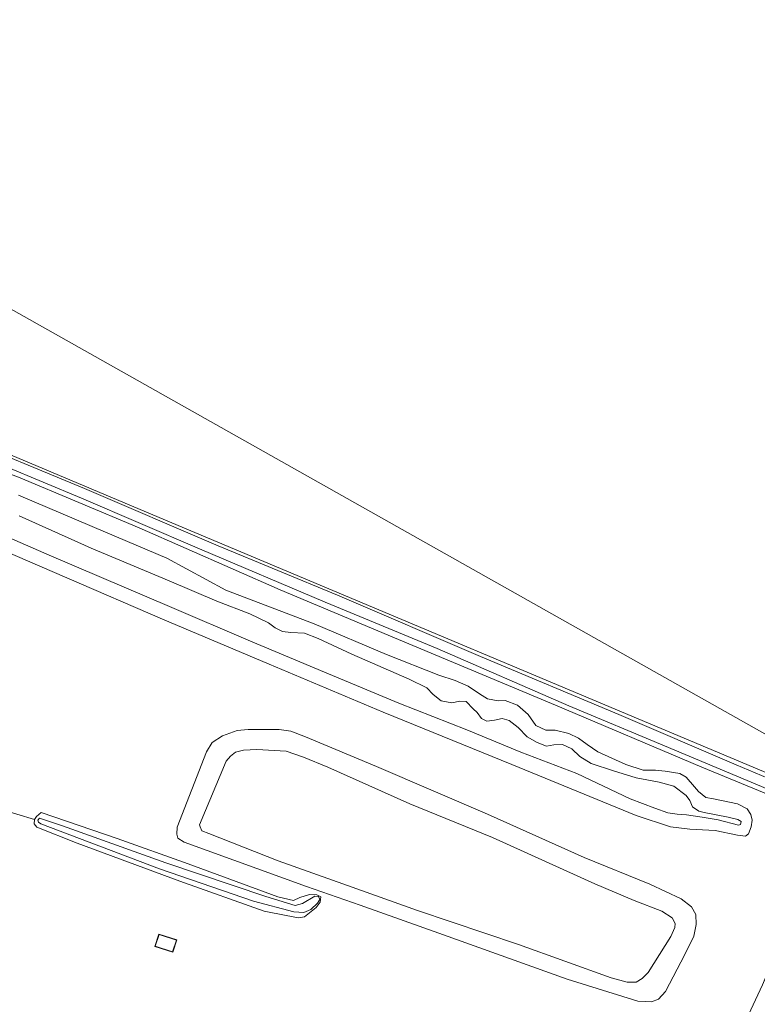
# Model space of a CAD drawing. Extents: x 176032 to 190000, y 318229 to 352878.
# Tile 137 of 184: x 177512 to 177660, y 321997 to 322195. Entities that reach past the tile are written whole.
import ezdxf

# ---------------------------------------------------------------- set-up
doc = ezdxf.new("R2010")
doc.units = 0
for name, color, linetype, lineweight in [('af-bs-haagraster', 253, 'haag', 18), ('af-bs-rasterhekwerk', 253, 'hekwerk', 18), ('bp-b5-boom', 253, 'Continuous', 18), ('bp-b5-grasland', 253, 'Continuous', 18), ('gw-bs-bodemwatergang', 253, 'Continuous', 18), ('gw-bs-insteekwatergang', 253, 'Continuous', 18), ('gw-bs-kruinlijn', 253, 'Continuous', 18), ('gw-bs-teenlijn', 253, 'Continuous', 18), ('kd-bs-dakrand', 6, 'Continuous', 18), ('kd-bs-maaiveldlijn', 6, 'Continuous', 18), ('og-b5-bebouwing', 6, 'Continuous', 18), ('og-b5-grond_ingericht', 253, 'Continuous', 18), ('og-b5-water', 253, 'Continuous', 18), ('og-bs-terreinafscheiding', 7, 'Continuous', 18), ('vh-b5-verh_soort', 253, 'Continuous', 18), ('wh-bs-duiker', 253, 'duiker', 18)]:
    doc.layers.add(name, color=color, linetype=linetype, lineweight=lineweight)
doc.layers.add('viewports', color=7, linetype='Continuous')
doc.linetypes.add('duiker', pattern='A,0,-2,[15,RTW.shx,S=1,R=0,X=0,Y=0],-2', length=4)
doc.linetypes.add('haag', pattern='A,7,-1.5,[1,RTW.shx,S=0.75,R=45,X=0,Y=0],-1.5', length=10)
doc.linetypes.add('hekwerk', pattern='A,7,-1.5,[1,RTW.shx,S=0.75,R=0,X=0,Y=0],-1.5', length=10)

# ---------------------------------------------------------------- blocks, each defined once
blk = doc.blocks.new('x-ref dtb totaal grijs')
at = {"layer": 'af-bs-haagraster'}
blk.add_polyline3d([(177649.328, 322044.438, 44.425), (177619.92, 322056.927, 44.241), (177588.333, 322070.078, 44.135), (177564.516, 322080.118, 44.17), (177536.141, 322092.566, 44.069), (177511.925, 322102.734, 44.058), (177478.89, 322115.205, 43.927), (177472.858, 322117.013, 43.88), (177465.171, 322091.264, 43.785), (177456.891, 322061.986, 43.85), (177453.88, 322054.695, 43.951)], dxfattribs=at)
at = {"layer": 'af-bs-rasterhekwerk'}
for points in [[(177469.695, 322124.321, 43.8), (177542.763, 322093.526, 43.787), (177664.248, 322042.52, 44.24), (177667.179, 322048.211, 44.244)], [(177668.65, 322036.118, 44.549), (177664.148, 322038.367, 44.738), (177649.328, 322044.438, 44.425)]]:
    blk.add_polyline3d(points, dxfattribs=at)
at = {"layer": 'bp-b5-boom'}
blk.add_polyline3d([(177665.72, 321994.82, 47.297), (177658.773, 321981.927, 47.123), (177651.124, 321967.053, 47.115), (177646.242, 321956.782, 47.128), (177643.455, 321951.269, 47.128), (177640.46, 321945.344, 47.128), (177637.318, 321938.093, 47.123), (177626.983, 321917.012, 47.128), (177615.659, 321892.734, 47.128), (177609.999, 321882.324, 46.875), (177606.014, 321876.413, 46.388), (177603.716, 321873.586, 46.293), (177600.818, 321870.462, 46.11), (177598.295, 321868.07, 46.005), (177596.287, 321866.339, 45.979), (177597.719, 321872.089, 44.64), (177601.515, 321876.694, 44.579), (177606.349, 321883.492, 44.583), (177611.121, 321894.849, 44.47), (177627.792, 321929.872, 44.479), (177639.243, 321953.65, 44.637), (177650.406, 321976.83, 44.792), (177661.529, 322000.656, 44.788)], dxfattribs=at)
blk.add_polyline3d([(177597.719, 321872.089, 44.64), (177597.681, 321872.122, 44.64), (177601.475, 321876.724, 44.579), (177606.305, 321883.516, 44.583), (177611.075, 321894.869, 44.47), (177627.747, 321929.894, 44.479), (177639.198, 321953.672, 44.637), (177650.361, 321976.851, 44.792), (177661.483, 322000.676, 44.788), (177667.578, 322014.979, 44.792), (177670.65, 322021.758, 44.801), (177675.417, 322030.373, 44.796), (177676.975, 322032.86, 45.055), (177676.977, 322032.769, 45.048), (177675.46, 322030.348, 44.796), (177670.695, 322021.736, 44.801), (177667.624, 322014.959, 44.792), (177661.529, 322000.656, 44.788), (177650.406, 321976.83, 44.792), (177639.243, 321953.65, 44.637), (177627.792, 321929.872, 44.479), (177611.121, 321894.849, 44.47), (177606.349, 321883.492, 44.583), (177601.515, 321876.694, 44.579)], close=True, dxfattribs=at)
at = {"layer": 'bp-b5-grasland'}
for points in [[(177663.854, 322041.687, 44.541), (177656.19, 322044.879, 44.434), (177632.635, 322055.054, 44.091), (177604.8, 322066.715, 44.038), (177576.083, 322079, 43.949), (177552.082, 322088.932, 43.896), (177525.174, 322100.471, 43.836), (177498.911, 322111.302, 43.902)], [(177469.695, 322124.321, 43.8), (177542.763, 322093.526, 43.787), (177664.248, 322042.52, 44.24)], [(177664.148, 322038.367, 44.738), (177649.328, 322044.438, 44.425), (177619.92, 322056.927, 44.241), (177588.333, 322070.078, 44.135), (177564.516, 322080.118, 44.17), (177536.141, 322092.566, 44.069), (177511.925, 322102.734, 44.058)], [(177501.398, 322108.176, 43.979), (177524.549, 322098.524, 43.902), (177548.29, 322088.324, 44.021), (177573.572, 322077.64, 44.08), (177596.084, 322068.299, 44.139), (177622.594, 322056.755, 44.163), (177641.781, 322048.698, 44.317), (177662.59, 322040.051, 44.471)]]:
    blk.add_polyline3d(points, dxfattribs=at)
for points in [[(177516.454, 322035.356, 44.297), (177531.742, 322030.112, 44.32), (177545.995, 322025.041, 44.261), (177564.026, 322018.399, 44.06), (177567.212, 322017.643, 44.042), (177568.476, 322018.214, 44.054), (177570.428, 322018.847, 44.066), (177571.912, 322018.785, 44.018), (177572.685, 322018.344, 44.024), (177572.591, 322017.337, 44.042), (177571.784, 322016.215, 44.013), (177569.423, 322014.334, 44.036), (177568.208, 322014.134, 44.06), (177565.74, 322014.607, 44.119), (177561.307, 322015.507, 44.143), (177544.368, 322021.552, 44.238), (177523.73, 322029.195, 44.309), (177515.59, 322032.354, 44.297), (177515.078, 322033.063, 44.285), (177515.095, 322033.91, 44.309), (177515.537, 322034.551, 44.32)], [(177516.151, 322034.188, 43.728), (177515.811, 322033.76, 43.722), (177515.949, 322033.364, 43.705), (177516.376, 322033.025, 43.675), (177540.288, 322023.992, 43.669), (177559.191, 322017.52, 43.332), (177567.293, 322015.367, 43.32), (177569.254, 322015.205, 43.296), (177570.676, 322015.831, 43.267), (177572.011, 322017.092, 43.213), (177572.505, 322017.839, 43.19), (177572.26, 322018.419, 43.184), (177571.518, 322018.516, 43.178), (177569.02, 322017.029, 43.261), (177567.569, 322016.615, 43.426), (177561.669, 322018.424, 43.705), (177541.544, 322025.225, 43.758), (177520.723, 322032.627, 43.794)]]:
    blk.add_polyline3d(points, close=True, dxfattribs=at)
at = {"layer": 'gw-bs-bodemwatergang'}
blk.add_polyline3d([(177516.151, 322034.188, 43.728), (177520.723, 322032.627, 43.794), (177541.544, 322025.225, 43.758), (177561.669, 322018.424, 43.705), (177567.569, 322016.615, 43.426), (177569.02, 322017.029, 43.261), (177571.518, 322018.516, 43.178), (177572.26, 322018.419, 43.184), (177572.505, 322017.839, 43.19), (177572.011, 322017.092, 43.213), (177570.676, 322015.831, 43.267), (177569.254, 322015.205, 43.296), (177567.293, 322015.367, 43.32), (177559.191, 322017.52, 43.332), (177540.288, 322023.992, 43.669), (177516.376, 322033.025, 43.675), (177515.949, 322033.364, 43.705), (177515.811, 322033.76, 43.722), (177516.151, 322034.188, 43.728)], dxfattribs=at)
at = {"layer": 'gw-bs-insteekwatergang'}
blk.add_polyline3d([(177516.454, 322035.356, 44.297), (177531.742, 322030.112, 44.32), (177545.995, 322025.041, 44.261), (177564.026, 322018.399, 44.06), (177567.212, 322017.643, 44.042), (177568.476, 322018.214, 44.054), (177570.428, 322018.847, 44.066), (177571.912, 322018.785, 44.018), (177572.685, 322018.344, 44.024), (177572.591, 322017.337, 44.042), (177571.784, 322016.215, 44.013), (177569.423, 322014.334, 44.036), (177568.208, 322014.134, 44.06), (177565.74, 322014.607, 44.119), (177561.307, 322015.507, 44.143), (177544.368, 322021.552, 44.238), (177523.73, 322029.195, 44.309), (177515.59, 322032.354, 44.297), (177515.078, 322033.063, 44.285), (177515.095, 322033.91, 44.309), (177515.537, 322034.551, 44.32), (177516.454, 322035.356, 44.297)], dxfattribs=at)
at = {"layer": 'gw-bs-kruinlijn'}
for points in [[(177656.672, 322032.776, 46.832), (177652.582, 322033.839, 46.797), (177649.371, 322034.409, 46.838), (177646.241, 322034.875, 46.85), (177644.386, 322034.985, 46.968), (177642.477, 322035.253, 47.051), (177639.844, 322036.201, 46.962), (177634.897, 322038.075, 46.968), (177624.192, 322043.136, 46.962), (177612.94, 322047.475, 46.915), (177602.084, 322051.952, 46.992), (177588.357, 322057.295, 47.063), (177573.428, 322063.549, 47.004), (177558.553, 322069.778, 46.962), (177542.265, 322076.758, 46.903), (177533.163, 322080.647, 46.862), (177518.526, 322086.826, 46.714), (177501.092, 322094.428, 46.72)], [(177512.02, 322094.982, 46.21), (177526.502, 322088.484, 46.293), (177542.177, 322081.867, 46.471), (177551.784, 322077.799, 46.53), (177558.434, 322075.231, 46.435), (177562.163, 322073.423, 46.441), (177563.525, 322072.433, 46.364), (177565.016, 322071.709, 46.282), (177566.687, 322071.491, 46.228), (177569.389, 322071.365, 46.276), (177572.156, 322070.286, 46.441), (177578.919, 322067.137, 46.53), (177590.444, 322062.139, 46.506), (177594.012, 322060.407, 46.364), (177595.273, 322059.072, 46.388), (177596.877, 322057.768, 46.394), (177599.053, 322057.37, 46.471), (177600.664, 322057.707, 46.53), (177601.936, 322057.616, 46.654), (177603.331, 322056.15, 46.726), (177604.16, 322055.419, 46.749), (177605.022, 322054.211, 46.672), (177606.087, 322053.695, 46.625), (177607.621, 322053.872, 46.589), (177609.179, 322054.235, 46.643), (177610.56, 322053.828, 46.714), (177612.378, 322052.42, 46.696), (177614.174, 322050.561, 46.684), (177616.227, 322049.368, 46.554), (177618.062, 322048.675, 46.495), (177619.568, 322048.932, 46.524), (177621.315, 322049.006, 46.654), (177623.179, 322048.101, 46.69), (177624.759, 322046.611, 46.684), (177627.08, 322045.156, 46.637), (177631.573, 322043.701, 46.731), (177636.091, 322042.299, 46.53), (177640.735, 322041.428, 46.595), (177643.684, 322040.589, 46.684), (177646.142, 322038.739, 46.637), (177646.921, 322037.769, 46.601), (177647.413, 322036.477, 46.607), (177648.695, 322035.592, 46.572), (177649.81, 322035.315, 46.613), (177654.64, 322034.419, 46.601), (177656.579, 322033.94, 46.643), (177657.219, 322033.497, 46.66), (177657.121, 322032.887, 46.708), (177656.672, 322032.776, 46.832)], [(177569.845, 322020.44, 44.166), (177545.219, 322029.358, 44.421), (177543.912, 322030.19, 44.427), (177543.77, 322030.983, 44.474), (177543.806, 322032.413, 44.534), (177549.741, 322047.497, 44.83), (177550.857, 322049.39, 44.847), (177552.906, 322050.765, 44.877), (177555.858, 322051.833, 44.883), (177558.107, 322051.992, 44.824), (177564.303, 322052.014, 44.877), (177566.69, 322051.645, 44.877), (177569.642, 322050.542, 44.883), (177583.906, 322044.544, 44.906), (177606.182, 322034.988, 44.865), (177625.642, 322026.273, 44.682), (177638.839, 322020.924, 44.693), (177645.176, 322017.981, 44.693), (177647.234, 322016.391, 44.652), (177648.126, 322014.839, 44.658), (177648.203, 322012.828, 44.693), (177647.728, 322010.492, 44.705), (177645.866, 322006.79, 44.723), (177641.984, 321999.329, 44.705), (177640.573, 321997.777, 44.628), (177639.202, 321997.257, 44.356), (177637.93, 321997.348, 44.303), (177636.447, 321997.41, 44.326), (177622.202, 322001.819, 44.344), (177597.366, 322010.709, 44.391), (177580.612, 322016.73, 44.243), (177569.845, 322020.44, 44.166)]]:
    blk.add_polyline3d(points, dxfattribs=at)
at = {"layer": 'gw-bs-teenlijn'}
for points in [[(177501.28, 322091.286, 44.554), (177521.614, 322082.475, 44.731), (177540.883, 322074.18, 45.193), (177562.28, 322065.117, 45.004), (177585.246, 322055.49, 44.891), (177611.081, 322044.997, 44.82), (177636.094, 322034.707, 44.826), (177643.031, 322032.46, 44.915), (177646.929, 322031.951, 44.897), (177652.016, 322031.721, 44.927), (177656.476, 322030.741, 44.862), (177658.119, 322030.602, 44.879), (177658.67, 322031.059, 44.891), (177659.262, 322032.416, 44.891), (177659.405, 322033.795, 44.909), (177659.153, 322034.904, 44.885), (177658.398, 322036.06, 44.885), (177656.506, 322037.043, 44.915), (177651.675, 322038.071, 44.891), (177650.109, 322038.37, 44.873), (177648.639, 322039.544, 44.868), (177647.859, 322040.514, 44.838), (177646.168, 322042.453, 44.838), (177644.862, 322043.152, 44.82), (177641.944, 322043.647, 44.791), (177640.008, 322043.862, 44.767), (177637.493, 322043.832, 44.749), (177634.037, 322044.982, 44.761), (177628.367, 322047.535, 44.773), (177626.232, 322048.966, 44.779), (177624.495, 322050.269, 44.791), (177622.577, 322051.199, 44.808), (177619.816, 322051.88, 44.808), (177617.962, 322051.858, 44.785), (177615.913, 322052.787, 44.779), (177614.376, 322055.045, 44.69), (177612.236, 322056.873, 44.678), (177609.736, 322057.823, 44.66), (177608.333, 322057.78, 44.637), (177606.21, 322058.151, 44.654), (177604.609, 322059.191, 44.672), (177602.314, 322060.699, 44.666), (177599.706, 322061.833, 44.678), (177596.41, 322062.905, 44.684), (177585.874, 322067.095, 44.595), (177571.344, 322073.222, 44.631), (177553.576, 322079.999, 44.654), (177541.716, 322086.476, 44.548), (177529.368, 322091.676, 44.56), (177511.909, 322099.092, 44.382)], [(177578.05, 322020.671, 41.964), (177564.117, 322025.587, 42), (177550.203, 322031.086, 41.988), (177548.766, 322031.651, 42.006), (177548.413, 322032.415, 42.023), (177548.302, 322032.864, 42.041), (177553.655, 322045.664, 42.071), (177554.543, 322046.681, 42.059), (177555.514, 322047.46, 42.071), (177557.151, 322047.85, 42.083), (177559.85, 322047.989, 42.083), (177565.732, 322047.636, 42.071), (177569.241, 322046.46, 42.059), (177574.111, 322044.427, 42.035), (177590.615, 322037.079, 42.047), (177607.192, 322030.288, 42.029), (177627.823, 322021.003, 42.112), (177635.674, 322017.655, 42.065), (177641.287, 322015.525, 42.059), (177643.316, 322014.146, 42.059), (177643.964, 322013.042, 42.071), (177643.895, 322012.22, 42.077), (177643.095, 322010.437, 42.083), (177638.522, 322003.18, 42.1), (177637.345, 322001.974, 42.094), (177636.11, 322001.192, 42.083), (177634.283, 322001.223, 42.089), (177631.095, 322002.111, 42.077), (177612.481, 322008.772, 41.994), (177592.17, 322015.598, 41.976), (177578.05, 322020.671, 41.964)], [(177590.071, 321863.588, 45.183), (177590.282, 321863.75, 45.171), (177597.719, 321872.089, 44.64), (177601.515, 321876.694, 44.579), (177606.349, 321883.492, 44.583), (177611.121, 321894.849, 44.47), (177627.792, 321929.872, 44.479), (177639.243, 321953.65, 44.637), (177650.406, 321976.83, 44.792), (177661.529, 322000.656, 44.788), (177667.624, 322014.959, 44.792), (177670.695, 322021.736, 44.801), (177675.46, 322030.348, 44.796), (177676.977, 322032.769, 45.048), (177676.975, 322032.86, 45.055)]]:
    blk.add_polyline3d(points, dxfattribs=at)
at = {"layer": 'kd-bs-dakrand'}
blk.add_polyline3d([(177540.168, 322010.822, 47.475), (177543.676, 322009.676, 47.475), (177542.901, 322007.301, 47.48), (177539.393, 322008.447, 47.48), (177540.168, 322010.822, 47.475)], dxfattribs=at)
at = {"layer": 'kd-bs-maaiveldlijn'}
blk.add_polyline3d([(177540.136, 322010.885, 44.522), (177543.739, 322009.708, 44.522), (177542.933, 322007.238, 44.522), (177539.33, 322008.415, 44.522), (177540.136, 322010.885, 44.522)], dxfattribs=at)
at = {"layer": 'og-b5-bebouwing'}
blk.add_polyline3d([(177540.136, 322010.885, 44.522), (177543.739, 322009.708, 44.522), (177542.933, 322007.238, 44.522), (177539.33, 322008.415, 44.522)], close=True, dxfattribs=at)
at = {"layer": 'og-b5-grond_ingericht'}
for points in [[(177740.757, 322222.691, 44.289), (177726.079, 322188.302, 44.424), (177723.689, 322182.414, 44.503), (177722.057, 322176.759, 44.498), (177717.43, 322158.405, 44.607), (177716.649, 322155.657, 44.552), (177715.509, 322151.649, 44.472), (177713.045, 322142.634, 44.611), (177710.647, 322135.459, 44.611), (177707.697, 322129.372, 44.555), (177693.395, 322100.645, 44.489), (177667.179, 322048.211, 44.244), (177478.154, 322154.687, 43.961), (177379.025, 322209.664, 43.434)], [(177501.28, 322091.286, 44.554), (177521.614, 322082.475, 44.731), (177540.883, 322074.18, 45.193), (177562.28, 322065.117, 45.004), (177585.246, 322055.49, 44.891), (177611.081, 322044.997, 44.82), (177636.094, 322034.707, 44.826), (177643.031, 322032.46, 44.915), (177646.929, 322031.951, 44.897), (177652.016, 322031.721, 44.927), (177656.476, 322030.741, 44.862), (177658.119, 322030.602, 44.879), (177658.67, 322031.059, 44.891), (177659.262, 322032.416, 44.891), (177659.405, 322033.795, 44.909), (177659.153, 322034.904, 44.885), (177658.398, 322036.06, 44.885), (177656.506, 322037.043, 44.915), (177651.675, 322038.071, 44.891), (177650.109, 322038.37, 44.873), (177648.639, 322039.544, 44.868), (177647.859, 322040.514, 44.838), (177646.168, 322042.453, 44.838), (177644.862, 322043.152, 44.82), (177641.944, 322043.647, 44.791), (177640.008, 322043.862, 44.767), (177637.493, 322043.832, 44.749), (177634.037, 322044.982, 44.761), (177628.367, 322047.535, 44.773), (177626.232, 322048.966, 44.779), (177624.495, 322050.269, 44.791), (177622.577, 322051.199, 44.808), (177619.816, 322051.88, 44.808), (177617.962, 322051.858, 44.785), (177615.913, 322052.787, 44.779), (177614.376, 322055.045, 44.69), (177612.236, 322056.873, 44.678), (177609.736, 322057.823, 44.66), (177608.333, 322057.78, 44.637), (177606.21, 322058.151, 44.654), (177604.609, 322059.191, 44.672), (177602.314, 322060.699, 44.666), (177599.706, 322061.833, 44.678), (177596.41, 322062.905, 44.684), (177585.874, 322067.095, 44.595), (177571.344, 322073.222, 44.631), (177553.576, 322079.999, 44.654), (177541.716, 322086.476, 44.548), (177529.368, 322091.676, 44.56), (177511.909, 322099.092, 44.382)], [(177511.925, 322102.734, 44.058), (177536.141, 322092.566, 44.069), (177564.516, 322080.118, 44.17), (177588.333, 322070.078, 44.135), (177619.92, 322056.927, 44.241), (177649.328, 322044.438, 44.425), (177664.148, 322038.367, 44.738)], [(177661.483, 322000.676, 44.788), (177650.361, 321976.851, 44.792)], [(177511.909, 322099.092, 44.382), (177529.368, 322091.676, 44.56), (177541.716, 322086.476, 44.548), (177553.576, 322079.999, 44.654), (177571.344, 322073.222, 44.631), (177585.874, 322067.095, 44.595), (177596.41, 322062.905, 44.684), (177599.706, 322061.833, 44.678), (177602.314, 322060.699, 44.666), (177604.609, 322059.191, 44.672), (177606.21, 322058.151, 44.654), (177608.333, 322057.78, 44.637), (177609.736, 322057.823, 44.66), (177612.236, 322056.873, 44.678), (177614.376, 322055.045, 44.69), (177615.913, 322052.787, 44.779), (177617.962, 322051.858, 44.785), (177619.816, 322051.88, 44.808), (177622.577, 322051.199, 44.808), (177624.495, 322050.269, 44.791), (177626.232, 322048.966, 44.779), (177628.367, 322047.535, 44.773), (177634.037, 322044.982, 44.761), (177637.493, 322043.832, 44.749), (177640.008, 322043.862, 44.767), (177641.944, 322043.647, 44.791), (177644.862, 322043.152, 44.82), (177646.168, 322042.453, 44.838), (177647.859, 322040.514, 44.838), (177648.639, 322039.544, 44.868), (177650.109, 322038.37, 44.873), (177651.675, 322038.071, 44.891), (177656.506, 322037.043, 44.915), (177658.398, 322036.06, 44.885), (177659.153, 322034.904, 44.885), (177659.405, 322033.795, 44.909), (177659.262, 322032.416, 44.891), (177658.67, 322031.059, 44.891), (177658.119, 322030.602, 44.879), (177656.476, 322030.741, 44.862), (177652.016, 322031.721, 44.927), (177646.929, 322031.951, 44.897), (177643.031, 322032.46, 44.915), (177636.094, 322034.707, 44.826), (177611.081, 322044.997, 44.82), (177585.246, 322055.49, 44.891), (177562.28, 322065.117, 45.004), (177540.883, 322074.18, 45.193), (177521.614, 322082.475, 44.731), (177501.28, 322091.286, 44.554)], [(177512.02, 322094.982, 46.21), (177526.502, 322088.484, 46.293), (177542.177, 322081.867, 46.471), (177551.784, 322077.799, 46.53), (177558.434, 322075.231, 46.435), (177562.163, 322073.423, 46.441), (177563.525, 322072.433, 46.364), (177565.016, 322071.709, 46.282), (177566.687, 322071.491, 46.228), (177569.389, 322071.365, 46.276), (177572.156, 322070.286, 46.441), (177578.919, 322067.137, 46.53), (177590.444, 322062.139, 46.506), (177594.012, 322060.407, 46.364), (177595.273, 322059.072, 46.388), (177596.877, 322057.768, 46.394), (177599.053, 322057.37, 46.471), (177600.664, 322057.707, 46.53), (177601.936, 322057.616, 46.654), (177603.331, 322056.15, 46.726), (177604.16, 322055.419, 46.749), (177605.022, 322054.211, 46.672), (177606.087, 322053.695, 46.625), (177607.621, 322053.872, 46.589), (177609.179, 322054.235, 46.643), (177610.56, 322053.828, 46.714), (177612.378, 322052.42, 46.696), (177614.174, 322050.561, 46.684), (177616.227, 322049.368, 46.554), (177618.062, 322048.675, 46.495), (177619.568, 322048.932, 46.524), (177621.315, 322049.006, 46.654), (177623.179, 322048.101, 46.69), (177624.759, 322046.611, 46.684), (177627.08, 322045.156, 46.637), (177631.573, 322043.701, 46.731), (177636.091, 322042.299, 46.53), (177640.735, 322041.428, 46.595), (177643.684, 322040.589, 46.684), (177646.142, 322038.739, 46.637), (177646.921, 322037.769, 46.601), (177647.413, 322036.477, 46.607), (177648.695, 322035.592, 46.572), (177649.81, 322035.315, 46.613), (177654.64, 322034.419, 46.601), (177656.579, 322033.94, 46.643), (177657.219, 322033.497, 46.66), (177657.121, 322032.887, 46.708), (177656.672, 322032.776, 46.832), (177652.582, 322033.839, 46.797), (177649.371, 322034.409, 46.838), (177646.241, 322034.875, 46.85), (177644.386, 322034.985, 46.968), (177642.477, 322035.253, 47.051), (177639.844, 322036.201, 46.962), (177634.897, 322038.075, 46.968), (177624.192, 322043.136, 46.962), (177612.94, 322047.475, 46.915), (177602.084, 322051.952, 46.992), (177588.357, 322057.295, 47.063), (177573.428, 322063.549, 47.004), (177558.553, 322069.778, 46.962), (177542.265, 322076.758, 46.903), (177533.163, 322080.647, 46.862), (177518.526, 322086.826, 46.714), (177501.092, 322094.428, 46.72)], [(177501.092, 322094.428, 46.72), (177518.526, 322086.826, 46.714), (177533.163, 322080.647, 46.862), (177542.265, 322076.758, 46.903), (177558.553, 322069.778, 46.962), (177573.428, 322063.549, 47.004), (177588.357, 322057.295, 47.063), (177602.084, 322051.952, 46.992), (177612.94, 322047.475, 46.915), (177624.192, 322043.136, 46.962), (177634.897, 322038.075, 46.968), (177639.844, 322036.201, 46.962), (177642.477, 322035.253, 47.051), (177644.386, 322034.985, 46.968), (177646.241, 322034.875, 46.85), (177649.371, 322034.409, 46.838), (177652.582, 322033.839, 46.797), (177656.672, 322032.776, 46.832), (177657.121, 322032.887, 46.708), (177657.219, 322033.497, 46.66), (177656.579, 322033.94, 46.643), (177654.64, 322034.419, 46.601), (177649.81, 322035.315, 46.613), (177648.695, 322035.592, 46.572), (177647.413, 322036.477, 46.607), (177646.921, 322037.769, 46.601), (177646.142, 322038.739, 46.637), (177643.684, 322040.589, 46.684), (177640.735, 322041.428, 46.595), (177636.091, 322042.299, 46.53), (177631.573, 322043.701, 46.731), (177627.08, 322045.156, 46.637), (177624.759, 322046.611, 46.684), (177623.179, 322048.101, 46.69), (177621.315, 322049.006, 46.654), (177619.568, 322048.932, 46.524), (177618.062, 322048.675, 46.495), (177616.227, 322049.368, 46.554), (177614.174, 322050.561, 46.684), (177612.378, 322052.42, 46.696), (177610.56, 322053.828, 46.714), (177609.179, 322054.235, 46.643), (177607.621, 322053.872, 46.589), (177606.087, 322053.695, 46.625), (177605.022, 322054.211, 46.672), (177604.16, 322055.419, 46.749), (177603.331, 322056.15, 46.726), (177601.936, 322057.616, 46.654), (177600.664, 322057.707, 46.53), (177599.053, 322057.37, 46.471), (177596.877, 322057.768, 46.394), (177595.273, 322059.072, 46.388), (177594.012, 322060.407, 46.364), (177590.444, 322062.139, 46.506), (177578.919, 322067.137, 46.53), (177572.156, 322070.286, 46.441), (177569.389, 322071.365, 46.276), (177566.687, 322071.491, 46.228), (177565.016, 322071.709, 46.282), (177563.525, 322072.433, 46.364), (177562.163, 322073.423, 46.441), (177558.434, 322075.231, 46.435), (177551.784, 322077.799, 46.53), (177542.177, 322081.867, 46.471), (177526.502, 322088.484, 46.293), (177512.02, 322094.982, 46.21)]]:
    blk.add_polyline3d(points, dxfattribs=at)
for points in [[(177667.179, 322048.211, 44.244), (177664.248, 322042.52, 44.24), (177542.763, 322093.526, 43.787), (177469.695, 322124.321, 43.8), (177458.099, 322083.409, 43.635), (177450.551, 322056.293, 43.596), (177449.078, 322058.413, 43.711), (177428.259, 322065.683, 43.865), (177401.385, 322074.442, 43.859), (177376.552, 322083.067, 43.883), (177358.719, 322088.625, 43.883), (177379.025, 322209.664, 43.434), (177478.154, 322154.687, 43.961)], [(177569.845, 322020.44, 44.166), (177580.612, 322016.73, 44.243), (177597.366, 322010.709, 44.391), (177622.202, 322001.819, 44.344), (177636.447, 321997.41, 44.326), (177637.93, 321997.348, 44.303), (177639.202, 321997.257, 44.356), (177640.573, 321997.777, 44.628), (177641.984, 321999.329, 44.705), (177645.866, 322006.79, 44.723), (177647.728, 322010.492, 44.705), (177648.203, 322012.828, 44.693), (177648.126, 322014.839, 44.658), (177647.234, 322016.391, 44.652), (177645.176, 322017.981, 44.693), (177638.839, 322020.924, 44.693), (177625.642, 322026.273, 44.682), (177606.182, 322034.988, 44.865), (177583.906, 322044.544, 44.906), (177569.642, 322050.542, 44.883), (177566.69, 322051.645, 44.877), (177564.303, 322052.014, 44.877), (177558.107, 322051.992, 44.824), (177555.858, 322051.833, 44.883), (177552.906, 322050.765, 44.877), (177550.857, 322049.39, 44.847), (177549.741, 322047.497, 44.83), (177543.806, 322032.413, 44.534), (177543.77, 322030.983, 44.474), (177543.912, 322030.19, 44.427), (177545.219, 322029.358, 44.421)], [(177569.845, 322020.44, 44.166), (177545.219, 322029.358, 44.421), (177543.912, 322030.19, 44.427), (177543.77, 322030.983, 44.474), (177543.806, 322032.413, 44.534), (177549.741, 322047.497, 44.83), (177550.857, 322049.39, 44.847), (177552.906, 322050.765, 44.877), (177555.858, 322051.833, 44.883), (177558.107, 322051.992, 44.824), (177564.303, 322052.014, 44.877), (177566.69, 322051.645, 44.877), (177569.642, 322050.542, 44.883), (177583.906, 322044.544, 44.906), (177606.182, 322034.988, 44.865), (177625.642, 322026.273, 44.682), (177638.839, 322020.924, 44.693), (177645.176, 322017.981, 44.693), (177647.234, 322016.391, 44.652), (177648.126, 322014.839, 44.658), (177648.203, 322012.828, 44.693), (177647.728, 322010.492, 44.705), (177645.866, 322006.79, 44.723), (177641.984, 321999.329, 44.705), (177640.573, 321997.777, 44.628), (177639.202, 321997.257, 44.356), (177637.93, 321997.348, 44.303), (177636.447, 321997.41, 44.326), (177622.202, 322001.819, 44.344), (177597.366, 322010.709, 44.391), (177580.612, 322016.73, 44.243)], [(177578.05, 322020.671, 41.964), (177564.117, 322025.587, 42), (177550.203, 322031.086, 41.988), (177548.766, 322031.651, 42.006), (177548.413, 322032.415, 42.023), (177548.302, 322032.864, 42.041), (177553.655, 322045.664, 42.071), (177554.543, 322046.681, 42.059), (177555.514, 322047.46, 42.071), (177557.151, 322047.85, 42.083), (177559.85, 322047.989, 42.083), (177565.732, 322047.636, 42.071), (177569.241, 322046.46, 42.059), (177574.111, 322044.427, 42.035), (177590.615, 322037.079, 42.047), (177607.192, 322030.288, 42.029), (177627.823, 322021.003, 42.112), (177635.674, 322017.655, 42.065), (177641.287, 322015.525, 42.059), (177643.316, 322014.146, 42.059), (177643.964, 322013.042, 42.071), (177643.895, 322012.22, 42.077), (177643.095, 322010.437, 42.083), (177638.522, 322003.18, 42.1), (177637.345, 322001.974, 42.094), (177636.11, 322001.192, 42.083), (177634.283, 322001.223, 42.089), (177631.095, 322002.111, 42.077), (177612.481, 322008.772, 41.994), (177592.17, 322015.598, 41.976)], [(177578.05, 322020.671, 41.964), (177592.17, 322015.598, 41.976), (177612.481, 322008.772, 41.994), (177631.095, 322002.111, 42.077), (177634.283, 322001.223, 42.089), (177636.11, 322001.192, 42.083), (177637.345, 322001.974, 42.094), (177638.522, 322003.18, 42.1), (177643.095, 322010.437, 42.083), (177643.895, 322012.22, 42.077), (177643.964, 322013.042, 42.071), (177643.316, 322014.146, 42.059), (177641.287, 322015.525, 42.059), (177635.674, 322017.655, 42.065), (177627.823, 322021.003, 42.112), (177607.192, 322030.288, 42.029), (177590.615, 322037.079, 42.047), (177574.111, 322044.427, 42.035), (177569.241, 322046.46, 42.059), (177565.732, 322047.636, 42.071), (177559.85, 322047.989, 42.083), (177557.151, 322047.85, 42.083), (177555.514, 322047.46, 42.071), (177554.543, 322046.681, 42.059), (177553.655, 322045.664, 42.071), (177548.302, 322032.864, 42.041), (177548.413, 322032.415, 42.023), (177548.766, 322031.651, 42.006), (177550.203, 322031.086, 41.988), (177564.117, 322025.587, 42)], [(177523.73, 322029.195, 44.309), (177544.368, 322021.552, 44.238), (177561.307, 322015.507, 44.143), (177565.74, 322014.607, 44.119), (177568.208, 322014.134, 44.06), (177569.423, 322014.334, 44.036), (177571.784, 322016.215, 44.013), (177572.591, 322017.337, 44.042), (177572.685, 322018.344, 44.024), (177571.912, 322018.785, 44.018), (177570.428, 322018.847, 44.066), (177568.476, 322018.214, 44.054), (177567.212, 322017.643, 44.042), (177564.026, 322018.399, 44.06), (177545.995, 322025.041, 44.261), (177531.742, 322030.112, 44.32), (177516.454, 322035.356, 44.297), (177515.537, 322034.551, 44.32), (177515.095, 322033.91, 44.309), (177515.078, 322033.063, 44.285), (177515.59, 322032.354, 44.297)], [(177543.739, 322009.708, 44.522), (177540.136, 322010.885, 44.522), (177539.33, 322008.415, 44.522), (177542.933, 322007.238, 44.522)]]:
    blk.add_polyline3d(points, close=True, dxfattribs=at)
at = {"layer": 'og-b5-water'}
blk.add_polyline3d([(177516.151, 322034.188, 43.728), (177520.723, 322032.627, 43.794), (177541.544, 322025.225, 43.758), (177561.669, 322018.424, 43.705), (177567.569, 322016.615, 43.426), (177569.02, 322017.029, 43.261), (177571.518, 322018.516, 43.178), (177572.26, 322018.419, 43.184), (177572.505, 322017.839, 43.19), (177572.011, 322017.092, 43.213), (177570.676, 322015.831, 43.267), (177569.254, 322015.205, 43.296), (177567.293, 322015.367, 43.32), (177559.191, 322017.52, 43.332), (177540.288, 322023.992, 43.669), (177516.376, 322033.025, 43.675), (177515.949, 322033.364, 43.705), (177515.811, 322033.76, 43.722)], close=True, dxfattribs=at)
at = {"layer": 'og-bs-terreinafscheiding'}
for points in [[(177498.911, 322111.302, 43.902), (177525.174, 322100.471, 43.836), (177552.082, 322088.932, 43.896), (177576.083, 322079, 43.949), (177604.8, 322066.715, 44.038), (177632.635, 322055.054, 44.091), (177656.19, 322044.879, 44.434), (177663.854, 322041.687, 44.541)], [(177662.59, 322040.051, 44.471), (177641.781, 322048.698, 44.317), (177622.594, 322056.755, 44.163), (177596.084, 322068.299, 44.139), (177573.572, 322077.64, 44.08), (177548.29, 322088.324, 44.021), (177524.549, 322098.524, 43.902), (177501.398, 322108.176, 43.979)], [(177676.975, 322032.86, 45.055), (177675.417, 322030.373, 44.796), (177670.65, 322021.758, 44.801), (177667.578, 322014.979, 44.792), (177661.483, 322000.676, 44.788), (177650.361, 321976.851, 44.792), (177639.198, 321953.672, 44.637)]]:
    blk.add_polyline3d(points, dxfattribs=at)
at = {"layer": 'vh-b5-verh_soort'}
for points in [[(177662.59, 322040.051, 44.471), (177641.781, 322048.698, 44.317), (177622.594, 322056.755, 44.163), (177596.084, 322068.299, 44.139), (177573.572, 322077.64, 44.08), (177548.29, 322088.324, 44.021), (177524.549, 322098.524, 43.902), (177501.398, 322108.176, 43.979)], [(177498.911, 322111.302, 43.902), (177525.174, 322100.471, 43.836), (177552.082, 322088.932, 43.896), (177576.083, 322079, 43.949), (177604.8, 322066.715, 44.038), (177632.635, 322055.054, 44.091), (177656.19, 322044.879, 44.434), (177663.854, 322041.687, 44.541)]]:
    blk.add_polyline3d(points, dxfattribs=at)
at = {"layer": 'wh-bs-duiker'}
blk.add_polyline3d([(177507.952, 322036.082, 42.988), (177515.095, 322033.91, 44.309)], dxfattribs=at)

msp = doc.modelspace()

# ---------------------------------------------------------------- block references
at = {"layer": 'viewports'}
msp.add_blockref('x-ref dtb totaal grijs', (0, 0), dxfattribs=at)

doc.saveas('drawing.dxf')
